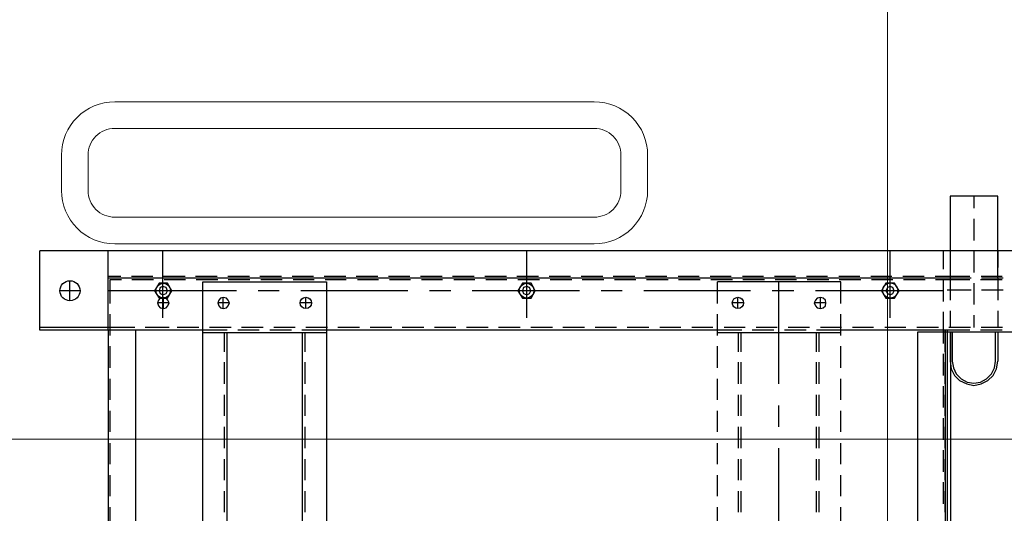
# Model space of a CAD drawing. Header units: millimetres. Extents: x -1435 to 74790, y -2508 to 13830.
# Tile 73 of 95: x 14942 to 15496, y 8278 to 8556. Entities that reach past the tile are written whole.
import ezdxf
from ezdxf.enums import TextEntityAlignment as Align

# ---------------------------------------------------------------- set-up
doc = ezdxf.new("R2010")
doc.units = ezdxf.units.MM
for name, color, linetype, lineweight, true_color in [('A-CEILING-01', 7, 'Continuous', 5, 0xd56ca8), ('A-CEILING-05', 7, 'Continuous', 5, 0x139b48), ('M-MEP-ELLG-LIGHT', 5, 'Continuous', 15, 0x0000ff)]:
    doc.layers.add(name, color=color, linetype=linetype, lineweight=lineweight, true_color=true_color)
doc.layers.add('A-LIGHT', color=1, linetype='Continuous', lineweight=5)
doc.layers.add('ACMV-EQP-CHW', color=30, linetype='Continuous', true_color=0xff7f00)
doc.layers.add('RCP LAYOUT', color=9, linetype='Continuous', true_color=0x808080)
doc.styles.get("Standard").update_dxf_attribs({"font": 'arial.ttf'})

# ---------------------------------------------------------------- blocks, each defined once
blk = doc.blocks.new('LIGHT-600X600MM')
at = {"color": 0}
blk.add_lwpolyline([(-300, 300), (-300, -300), (300, -300), (300, 300)], close=True, dxfattribs=at)
for points in [[(-165, -160), (-165, -140, -0.414214), (-135, -110), (135, -110, -0.414214), (165, -140), (165, -160, -0.414214), (135, -190), (-135, -190, -0.414214)], [(-150, -160), (-150, -140, -0.414214), (-135, -125), (135, -125, -0.414214), (150, -140), (150, -160, -0.414214), (135, -175), (-135, -175, -0.414214)]]:
    blk.add_lwpolyline(points, format="xyb", close=True, dxfattribs=at)
blk.add_attdef('E', text='', height=100).set_placement((400, 250), align=Align.MIDDLE_CENTER)
blk = doc.blocks.new('A$C98a85b24')
at = {"layer": 'M-MEP-ELLG-LIGHT', "color": 8, "true_color": 0x808080}
blk.add_blockref('LIGHT-600X600MM', (10939.99, 8619.99), dxfattribs=at)
blk = doc.blocks.new('A$C256bf26b')
at = {"layer": 'A-CEILING-01', "true_color": 0x808080}
h = blk.add_hatch(dxfattribs=at)
h.set_pattern_fill('ANSI37', color=8, scale=2000)
h.set_pattern_definition([(45, (0, 0), (-176.7767, 176.7767), []), (135, (0, 0), (-176.7767, -176.7767), [])])
edge = h.paths.add_edge_path()
edge.add_line((17350, 13380), (12020, 13380))
edge.add_line((12020, 13380), (12020, 13280))
edge.add_line((12020, 13280), (11820, 13280))
edge.add_line((11820, 13280), (11820, 13380))
edge.add_line((11820, 13380), (6090, 13380))
edge.add_line((6090, 13380), (6090, 13280))
edge.add_line((6090, 13280), (5890, 13280))
edge.add_line((5890, 13280), (5890, 13380))
edge.add_line((5890, 13380), (350, 13380))
edge.add_line((350, 13380), (200, 13380))
edge.add_line((200, 13380), (200, 4520))
edge.add_line((200, 4520), (650, 4520))
edge.add_line((650, 4520), (650, 4220))
edge.add_line((650, 4220), (200, 4220))
edge.add_line((200, 4220), (200, 3270))
edge.add_line((200, 3270), (3945, 3270))
edge.add_line((3945, 3270), (3945, 3920))
edge.add_line((3945, 3920), (6135, 3920))
edge.add_line((6135, 3920), (6135, 3270))
edge.add_line((6135, 3270), (9805, 3270))
edge.add_line((9805, 3270), (9805, 3070))
edge.add_line((9805, 3070), (10125.7, 3070))
edge.add_line((10125.7, 3070), (10125.7, 3423))
edge.add_line((10125.7, 3423), (11242.06, 4539.36))
edge.add_line((11242.06, 4539.36), (10770.13, 5011.3))
edge.add_line((10770.13, 5011.3), (11904.42, 6145.58))
edge.add_line((11904.42, 6145.58), (14298.83, 8540))
edge.add_line((14298.83, 8540), (14450, 8540))
edge.add_line((14450, 8540), (14450, 9620))
edge.add_line((14450, 9620), (14450, 12330))
edge.add_arc((15200, 12330), 750, 90, 180, ccw=False)
edge.add_line((15200, 13080), (17350, 13080))
edge.add_line((17350, 13080), (17350, 13380))
h.paths.add_polyline_path([(5890.13, 11294.23), (6090.12, 11294.23), (6090.12, 11094.22), (5890.13, 11094.22)], flags=16)
h.paths.add_polyline_path([(5890.13, 9330), (6090.12, 9330), (6090.12, 9129.99), (5890.13, 9129.99)], flags=16)
h.paths.add_polyline_path([(5890, 8418.41), (6090, 8418.41), (6090, 8218.41), (5890, 8218.41)], flags=16)
h.paths.add_polyline_path([(5890, 6030), (6090, 6030), (6090, 5829.99), (5890, 5829.99)], flags=16)
h.paths.add_polyline_path([(11820, 8418.41), (12020, 8418.41), (12020, 8218.41), (11820, 8218.41)], flags=16)
h.paths.add_polyline_path([(11820, 9330), (12020, 9330), (12020, 9129.99), (11820, 9129.99)], flags=16)
h.paths.add_polyline_path([(11820.13, 11294.23), (12020.12, 11294.23), (12020.12, 11094.22), (11820.13, 11094.22)], flags=16)
at = {"layer": 'A-CEILING-05', "color": 8, "linetype": 'Continuous', "true_color": 0x808080}
for p, q in [((15430, 3520), (15430, 9520)), ((14590, 8320), (17230, 8320))]:
    blk.add_line(p, q, dxfattribs=at)
at = {"layer": 'A-LIGHT', "color": 8, "true_color": 0x808080}
blk.add_blockref('A$C98a85b24', (4190, 0), dxfattribs=at)
blk = doc.blocks.new('AHU-5 TR-CARRIER')
at = {"layer": 'ACMV-EQP-CHW'}
for points in [[(0, 744.96), (0, 0)], [(45.84, 747.45), (45.85, 493.93)], [(45.85, 493.93), (1154.54, 493.93), (1154.54, 747.45)], [(44.6, 510.77), (1185.41, 510.77), (1185.41, 706.29)], [(15.29, 539.15), (-30.87, 539.15), (-30.87, 512.33), (15.29, 512.33)], [(0, 539.15), (9.37, 539.15)], [(14.35, 541.64), (14.35, 529.79)], [(15.29, 542.27), (15.29, 530.11)], [(15.6, 539.15), (27.76, 539.15)], [(16.23, 541.64), (16.23, 529.48)], [(22.15, 542.27), (22.15, 530.11)], [(33.69, 539.15), (43.05, 539.15)], [(43.05, 541.95), (43.05, 529.79)], [(44.6, 541.65), (44.6, 529.48)], [(45.85, 539.15), (62.06, 539.15)], [(45.85, 512.33), (62.06, 512.33), (66.43, 512.95), (70.17, 514.83), (72.97, 517.64), (74.85, 521.69), (75.79, 525.74), (74.85, 529.79), (72.97, 533.54), (70.17, 536.66), (66.43, 538.53), (62.06, 539.15)], [(45.85, 513.58), (62.06, 513.58), (65.81, 514.2), (69.24, 515.76), (72.04, 518.57), (73.91, 521.99), (74.54, 525.74), (73.91, 529.48), (72.04, 532.91), (69.24, 535.72), (65.81, 537.28), (62.06, 537.9), (45.85, 537.9)], [(-30.87, 525.74), (-24.01, 525.74)], [(-18.08, 525.74), (-5.92, 525.74)], [(0, 525.74), (12.17, 525.74)], [(14.35, 523.55), (14.35, 510.77)], [(15.29, 524.18), (15.29, 510.77)], [(16.23, 523.55), (16.23, 504.22)], [(18.1, 525.74), (30.26, 525.74)], [(22.15, 524.18), (22.15, 510.77)], [(36.18, 525.74), (43.05, 525.74)], [(43.05, 523.87), (43.05, 511.71)], [(44.6, 523.55), (44.6, 510.77)], [(0, 512.33), (9.37, 512.33)], [(0, 510.77), (0, 38.35)], [(14.35, 510.77), (14.35, 503.91)], [(15.29, 510.77), (15.29, 38.35)], [(15.6, 512.33), (27.76, 512.33)], [(33.69, 512.33), (43.05, 512.33)], [(44.6, 510.77), (44.6, 450.9)], [(45.85, 512.65), (1157.35, 512.65)], [(10.29, 508.59), (0, 508.59)], [(28.39, 508.59), (16.23, 508.59)], [(22.47, 508.59), (22.47, 436.56)], [(44.6, 508.59), (34.3, 508.59)], [(43.05, 505.78), (43.05, 493.62)], [(56.77, 509.52), (44.6, 509.52), (44.6, 508.59)], [(44.6, 509.52), (362.66, 509.52)], [(44.61, 509.52), (56.77, 509.52)], [(52.08, 508.59), (44.61, 508.59)], [(70.17, 508.59), (58.01, 508.59)], [(88.26, 508.59), (76.09, 508.59)], [(106.34, 508.59), (94.18, 508.59)], [(124.44, 508.59), (112.26, 508.59)], [(142.52, 508.59), (130.36, 508.59)], [(14.35, 497.68), (14.35, 485.82)], [(16.23, 498.3), (16.23, 486.14)], [(43.05, 487.38), (43.05, 475.53)], [(37.74, 478.65), (0, 478.65)], [(14.35, 479.59), (14.35, 467.74)], [(16.23, 480.21), (16.23, 468.05)], [(43.05, 469.3), (43.05, 457.45)], [(14.35, 461.5), (14.35, 449.65)], [(16.23, 462.13), (16.23, 449.96)], [(29.63, 450.9), (17.47, 450.9)], [(17.47, 450.9), (17.47, 381.37)], [(47.72, 450.9), (35.56, 450.9)], [(43.05, 451.21), (43.05, 439.37)], [(44.6, 450.9), (44.6, 437.18)], [(46.16, 450.9), (46.16, 381.37)], [(65.81, 450.9), (53.65, 450.9)], [(83.89, 450.9), (72.04, 450.9)], [(101.97, 450.9), (90.13, 450.9)], [(120.07, 450.9), (108.21, 450.9)], [(138.14, 450.9), (126.29, 450.9)], [(156.24, 450.9), (144.38, 450.9)], [(16.23, 444.04), (16.23, 431.88)], [(14.35, 443.41), (14.35, 431.57)], [(32.44, 439.37), (26.2, 439.37)], [(29.32, 442.48), (29.32, 435.93)], [(56.77, 438.74), (46.16, 438.74)], [(74.85, 438.74), (62.69, 438.74)], [(92.94, 438.74), (81.09, 438.74)], [(111.03, 438.74), (99.17, 438.74)], [(129.11, 438.74), (117.26, 438.74)], [(147.19, 438.74), (135.34, 438.74)], [(43.05, 433.13), (43.05, 421.28)], [(56.77, 437.18), (46.16, 437.18)], [(74.85, 437.18), (62.69, 437.18)], [(92.94, 437.18), (81.09, 437.18)], [(111.03, 437.18), (99.17, 437.18)], [(129.11, 437.18), (117.26, 437.18)], [(147.19, 437.18), (135.34, 437.18)], [(44.6, 431.26), (44.6, 419.1)], [(14.35, 425.33), (14.35, 413.48)], [(16.23, 425.95), (16.23, 413.79)], [(22.47, 424.4), (22.47, 412.23)], [(74.85, 415.97), (17.47, 415.97)], [(99.17, 415.97), (87.01, 415.97)], [(171.51, 415.97), (111.02, 415.97)], [(43.05, 415.05), (43.05, 403.2)], [(44.6, 413.17), (44.6, 401.01)], [(14.35, 407.24), (14.35, 395.4)], [(16.23, 407.87), (16.23, 395.71)], [(22.47, 400.07), (22.47, 339.89)], [(29.32, 396.02), (29.32, 389.78)], [(43.05, 396.95), (43.05, 385.11)], [(44.6, 395.09), (44.6, 381.37)], [(56.77, 394.77), (46.16, 394.77)], [(74.85, 394.77), (62.69, 394.77)], [(92.94, 394.77), (81.09, 394.77)], [(111.03, 394.77), (99.17, 394.77)], [(129.11, 394.77), (117.26, 394.77)], [(147.19, 394.77), (135.34, 394.77)], [(14.35, 389.16), (14.35, 377.31)], [(16.23, 389.79), (16.23, 377.63)], [(32.44, 392.9), (26.2, 392.9)], [(56.77, 393.21), (46.16, 393.21)], [(74.85, 393.21), (62.69, 393.21)], [(92.94, 393.21), (81.09, 393.21)], [(111.03, 393.21), (99.17, 393.21)], [(129.11, 393.21), (117.26, 393.21)], [(147.19, 393.21), (135.34, 393.21)], [(29.63, 381.37), (17.47, 381.37)], [(47.72, 381.37), (35.56, 381.37)], [(43.05, 378.87), (43.05, 367.02)], [(44.6, 381.37), (44.6, 161.21)], [(65.81, 381.37), (53.65, 381.37)], [(83.89, 381.37), (72.04, 381.37)], [(101.97, 381.37), (90.13, 381.37)], [(120.07, 381.37), (108.21, 381.37)], [(138.14, 381.37), (126.29, 381.37)], [(156.24, 381.37), (144.38, 381.37)], [(16.23, 371.7), (16.23, 359.54)], [(14.35, 371.08), (14.35, 359.23)], [(43.05, 360.78), (43.05, 348.93)], [(14.35, 352.98), (14.35, 340.83)], [(16.23, 353.61), (16.23, 341.45)], [(43.05, 342.7), (43.05, 330.53)], [(14.35, 334.9), (14.35, 322.74)], [(16.23, 335.53), (16.23, 323.37)], [(22.47, 327.73), (22.47, 315.88)], [(43.05, 324.61), (43.05, 312.46)], [(14.35, 316.82), (14.35, 304.66)], [(16.23, 317.44), (16.23, 305.27)], [(43.05, 306.53), (43.05, 294.36)], [(16.23, 299.36), (16.23, 287.19)], [(22.47, 303.72), (22.47, 243.23)], [(14.35, 298.73), (14.35, 286.57)], [(43.05, 288.44), (43.05, 276.28)], [(14.35, 280.64), (14.35, 268.49)], [(16.23, 281.27), (16.23, 269.11)], [(37.74, 274.09), (0, 274.09)], [(43.05, 270.35), (43.05, 258.19)], [(14.35, 262.56), (14.35, 250.39)], [(16.23, 262.87), (16.23, 251.02)], [(43.05, 252.26), (43.05, 240.11)], [(14.35, 244.47), (14.35, 232.31)], [(16.23, 244.78), (16.23, 232.94)], [(43.05, 234.18), (43.05, 222.02)], [(22.47, 231.38), (22.47, 219.22)], [(14.35, 226.39), (14.35, 214.23)], [(16.23, 226.69), (16.23, 214.86)], [(43.05, 216.1), (43.05, 203.94)], [(14.35, 208.31), (14.35, 196.14)], [(16.23, 208.61), (16.23, 196.76)], [(22.47, 207.05), (22.47, 146.87)], [(43.05, 198.01), (43.05, 185.85)], [(14.35, 190.22), (14.35, 178.05)], [(16.23, 190.53), (16.23, 178.68)], [(43.05, 179.92), (43.05, 167.76)], [(14.35, 172.13), (14.35, 159.97)], [(16.23, 172.44), (16.23, 160.59)], [(1183.23, 91.68), (17.47, 91.68), (17.47, 161.22), (1183.23, 161.22)], [(43.05, 161.84), (43.05, 149.68)], [(44.6, 161.22), (44.6, 147.5)], [(46.16, 161.21), (46.16, 91.68)], [(14.35, 154.04), (14.35, 141.89)], [(16.23, 154.36), (16.23, 142.51)], [(32.44, 149.68), (26.2, 149.68)], [(29.32, 152.8), (29.32, 146.56)], [(56.77, 149.37), (46.16, 149.37)], [(1154.22, 147.81), (46.16, 147.81)], [(74.85, 149.37), (62.69, 149.37)], [(92.94, 149.37), (81.09, 149.37)], [(111.03, 149.37), (99.17, 149.37)], [(129.11, 149.37), (117.26, 149.37)], [(147.19, 149.37), (135.34, 149.37)], [(43.05, 143.75), (43.05, 131.59)], [(44.6, 141.57), (44.6, 129.41)], [(14.35, 135.96), (14.35, 123.8)], [(16.23, 136.27), (16.23, 124.42)], [(22.47, 134.71), (22.47, 122.87)], [(43.05, 125.67), (43.05, 113.5)], [(44.6, 123.49), (44.6, 111.32)], [(14.35, 117.87), (14.35, 105.71)], [(16.23, 118.19), (16.23, 106.02)], [(22.47, 110.7), (22.47, 38.35)], [(29.32, 106.65), (29.32, 100.1)], [(43.05, 107.59), (43.05, 95.42)], [(44.6, 105.4), (44.6, 91.68)], [(1154.22, 105.4), (46.16, 105.4)], [(14.35, 99.78), (14.35, 87.63)], [(16.23, 100.1), (16.23, 87.94)], [(32.44, 103.21), (26.2, 103.21)], [(56.77, 103.84), (46.16, 103.84)], [(74.85, 103.84), (62.69, 103.84)], [(92.94, 103.84), (81.09, 103.84)], [(111.03, 103.84), (99.17, 103.84)], [(129.11, 103.84), (117.26, 103.84)], [(147.19, 103.84), (135.34, 103.84)], [(43.05, 89.49), (43.05, 77.33)], [(44.6, 91.68), (44.6, 0)], [(14.35, 81.7), (14.35, 69.54)], [(16.23, 82.02), (16.23, 69.85)], [(15.29, 72.65), (15.29, 66.11)], [(29.32, 72.65), (29.32, 66.11)], [(43.05, 72.65), (43.05, 66.11)], [(37.74, 69.23), (0, 69.23)], [(32.44, 69.54), (26.2, 69.54)], [(43.05, 71.41), (43.05, 59.25)], [(14.35, 63.62), (14.35, 51.46)], [(16.23, 63.93), (16.23, 51.77)], [(43.05, 53.33), (43.05, 39.29)], [(44.6, 53.95), (44.6, 38.35), (1200.69, 38.35)], [(1155.79, 38.35), (1155.79, 53.95), (44.61, 53.95)], [(14.35, 45.53), (14.35, 38.36)], [(16.23, 45.84), (16.23, 39.29)], [(16.23, 39.29), (29.63, 39.29)], [(35.56, 39.29), (47.72, 39.29)], [(43.05, 39.29), (43.05, 0)], [(53.64, 39.29), (65.8, 39.29)], [(72.04, 39.29), (83.89, 39.29)], [(90.12, 39.29), (101.98, 39.29)], [(108.21, 39.29), (120.07, 39.29)], [(126.29, 39.29), (138.14, 39.29)], [(144.38, 39.29), (156.24, 39.29)], [(44.6, 38.35), (0, 38.35)], [(22.47, 22.45), (22.47, 11.23)], [(28.08, 16.84), (16.85, 16.84)], [(44.6, 0), (0, 0)]]:
    blk.add_lwpolyline(points, dxfattribs=at)
for points in [[(74.85, 509.52), (62.69, 509.52)], [(92.94, 509.52), (81.09, 509.52)], [(111.03, 509.52), (99.17, 509.52)], [(129.11, 509.52), (117.26, 509.52)], [(147.19, 509.52), (135.34, 509.52)], [(18.1, 481.15), (18.1, 476.16), (22.46, 473.66), (26.52, 476.16), (26.52, 481.15), (22.46, 483.64)], [(24.65, 478.65), (24.02, 480.21), (22.46, 480.84), (20.6, 480.21), (19.97, 478.65), (20.6, 477.1), (22.46, 476.16), (24.02, 477.1)], [(32.44, 439.37), (32.13, 440.92), (30.88, 442.17), (29.32, 442.48), (27.76, 442.17), (26.52, 440.92), (26.2, 439.37), (26.52, 437.5), (27.76, 436.56), (29.32, 435.93), (30.88, 436.56), (32.13, 437.5)], [(18.1, 276.59), (18.1, 271.6), (22.46, 269.11), (26.52, 271.6), (26.52, 276.59), (22.46, 278.78)], [(24.65, 274.09), (24.02, 275.66), (22.46, 276.28), (20.6, 275.66), (19.97, 274.09), (20.6, 272.22), (22.46, 271.6), (24.02, 272.22)], [(32.44, 103.21), (32.13, 105.09), (30.88, 106.02), (29.32, 106.65), (27.76, 106.02), (26.52, 105.09), (26.2, 103.21), (26.52, 101.66), (27.76, 100.72), (29.32, 100.1), (30.88, 100.72), (32.13, 101.66)], [(18.1, 71.72), (18.1, 67.04), (22.46, 64.55), (26.52, 67.04), (26.52, 71.72), (22.46, 74.22)], [(32.44, 69.54), (32.13, 71.1), (30.88, 72.03), (29.32, 72.65), (27.76, 72.03), (26.52, 71.1), (26.2, 69.54), (26.52, 67.67), (27.76, 66.73), (29.32, 66.11), (30.88, 66.73), (32.13, 67.67)], [(24.65, 69.23), (24.02, 71.1), (22.46, 71.72), (20.6, 71.1), (19.97, 69.23), (20.6, 67.67), (22.46, 67.04), (24.02, 67.67)]]:
    blk.add_lwpolyline(points, close=True, dxfattribs=at)
for centre, radius in [((22.28, 478.66), 4.24), ((29.26, 392.9), 3.18), ((22.37, 273.94), 4.15), ((29.26, 149.68), 3.18), ((22.37, 69.38), 4.15), ((22.41, 16.9), 5.66)]:
    blk.add_circle(centre, radius, dxfattribs=at)

msp = doc.modelspace()

# ---------------------------------------------------------------- block references
at = {"layer": 'ACMV-EQP-CHW', "rotation": 270}
msp.add_blockref('AHU-5 TR-CARRIER', (14952.91, 8425.95), dxfattribs=at)
at = {"layer": 'RCP LAYOUT'}
msp.add_blockref('A$C256bf26b', (0, 0), dxfattribs=at)

doc.saveas('drawing.dxf')
